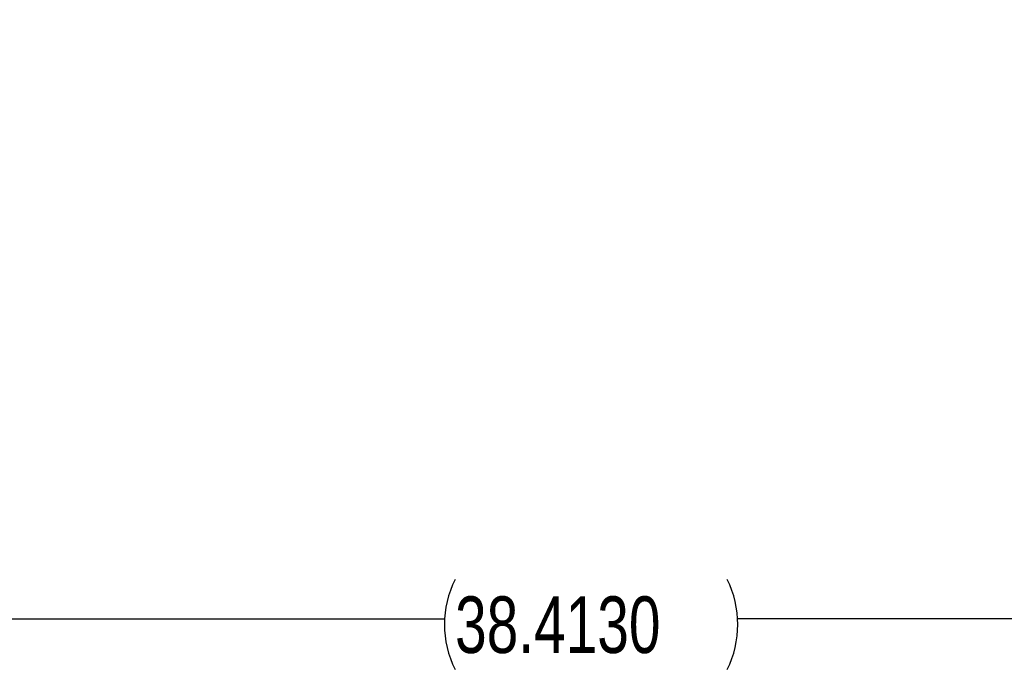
# Model space of a CAD drawing. Header units: inches. Extents: x 0.1 to 87.3, y 0.1 to 33.9.
# Tile 38 of 140: x 15.9 to 18, y 19 to 20.4. Entities that reach past the tile are written whole.
import ezdxf

# ---------------------------------------------------------------- set-up
doc = ezdxf.new("R2010")
doc.units = ezdxf.units.IN
doc.header["$MEASUREMENT"] = 0
doc.layers.add('DIMENSIONS', color=171, linetype='Continuous')
doc.styles.add('SLDTEXTSTYLE0', font='TXT', dxfattribs={"width": 0.75})
doc.dimstyles.new('SLDDIMSTYLE0', dxfattribs={"dimtxt": 0.125, "dimasz": 0.13, "dimexe": 0, "dimexo": 0.0625, "dimgap": 0.03125, "dimtad": 0, "dimtih": 1, "dimtoh": 1, "dimdec": 4, "dimlfac": 1.333333, "dimrnd": 1e-09, "dimzin": 4, "dimdsep": 46, "dimtxsty": 'SLDTEXTSTYLE0', "dimsah": 1, "dimcen": 0.09, "dimadec": 0, "dimazin": 1, "dimtfac": 1, "dimtdec": 4, "dimtofl": 0, "dimtmove": 0, "dimatfit": 3, "dimfxl": 0, "dimfrac": 2, "dimtolj": 1, "dimtzin": 12, "dimarcsym": 0})

# ---------------------------------------------------------------- blocks, each defined once
blk = doc.blocks.new('_D_4')
at = {"layer": 'DIMENSIONS'}
for p, q in [((2.5885, 22.5365), (2.5885, 18.9646)), ((31.3982, 22.2046), (31.3982, 18.9646)), ((2.5885, 19.0896), (16.7949, 19.0896)), ((31.3982, 19.0896), (17.4421, 19.0896))]:
    blk.add_line(p, q, dxfattribs=at)
for centre, start, end in [((17.0167, 19.0769), 153.4349, 206.5651), ((17.2202, 19.0769), 333.4349, 26.5651)]:
    blk.add_arc(centre, 0.2219, start, end, dxfattribs=at)
for points in [[(2.5885, 19.0896), (2.7185, 19.0696), (2.7185, 19.1096)], [(31.3982, 19.0896), (31.2682, 19.1096), (31.2682, 19.0696)]]:
    blk.add_solid(points, dxfattribs=at)
at = {"layer": 'DIMENSIONS', "insert": (16.8183, 19.1389), "char_height": 0.125, "attachment_point": 1, "style": 'SLDTEXTSTYLE0'}
blk.add_mtext('38.4130', dxfattribs=at)

msp = doc.modelspace()

# ---------------------------------------------------------------- dimensions: what is measured, and where the dimension line sits
at = {"layer": 'DIMENSIONS'}
dim = msp.add_linear_dim(base=(31.39821, 19.089632), p1=(2.588479, 22.586453), p2=(31.39821, 22.254554), text='(<>)', dimstyle='SLDDIMSTYLE0', dxfattribs=at)
dim.commit()
dim.dimension.update_dxf_attribs({"geometry": '_D_4', "text_midpoint": (17.118469, 19.089632), "dimtype": 160})

doc.saveas('drawing.dxf')
